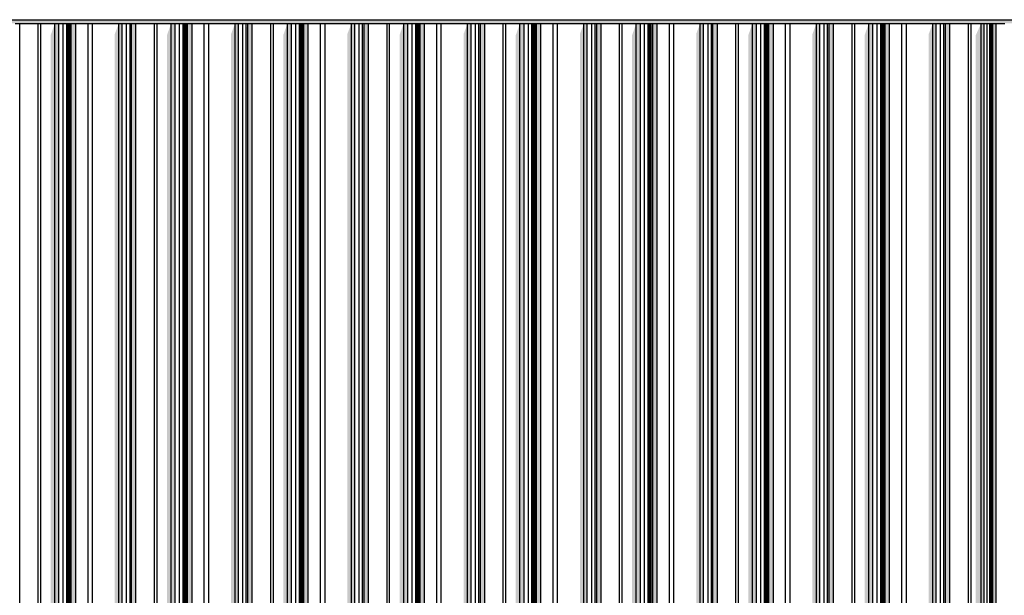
# Model space of a CAD drawing. Header units: metres. Extents: x -58265 to 590738, y -55036 to 35250.
# Tile 71 of 160: x 547729 to 551094, y -49023 to -47056. Entities that reach past the tile are written whole.
import ezdxf

# ---------------------------------------------------------------- set-up
doc = ezdxf.new("R2010")
doc.units = ezdxf.units.M
doc.header["$LTSCALE"] = 0.05
for name, color, linetype in [('Ansicht Süd_3_A_1_Fassaden', 7, 'Continuous'), ('Ansicht Süd_3_A_1_Schraffuren', 7, 'Continuous'), ('Ansicht Süd_3_A_1_Wände_Außen', 7, 'Continuous')]:
    doc.layers.add(name, color=color, linetype=linetype)

msp = doc.modelspace()

# ---------------------------------------------------------------- hatches: boundary and pattern name
at = {"layer": 'Ansicht Süd_3_A_1_Schraffuren', "linetype": 'Continuous', "lineweight": 15}
for points in [[(548085.9, -47056.1), (542835.9, -47056.1), (542835.9, -47068.9), (548085.9, -47068.9)], [(547849.6, -47068.9), (547835.3, -47109), (547835.3, -48648.9), (547849.6, -48648.9)], [(547849.6, -48648.9), (547863.7, -48648.9), (547863.7, -47068.9), (547849.6, -47068.9)], [(547893.8, -47068.9), (547891.4, -47074.8), (547891.4, -48648.9), (547893.8, -48648.9)], [(547893.8, -48648.9), (547895.5, -48648.9), (547895.5, -47068.9), (547893.8, -47068.9)], [(547901.2, -47084.9), (547901.2, -48648.9), (547905.7, -48648.9), (547905.7, -47068.9)], [(547905.7, -48648.9), (547921, -48648.9), (547921, -47068.9), (547905.7, -47068.9)], [(548068.2, -47068.9), (548054.5, -47104.7), (548054.5, -48648.9), (548068.2, -48648.9)], [(548068.2, -48648.9), (548079.8, -48648.9), (548079.8, -47068.9), (548068.2, -47068.9)], [(551225.9, -47056.1), (548085.9, -47056.1), (548085.9, -47068.9), (551225.9, -47068.9)], [(548106.4, -47087.3), (548106.4, -48648.9), (548111.7, -48648.9), (548111.7, -47068.9)], [(548111.7, -48648.9), (548126.8, -48648.9), (548126.8, -47068.9), (548111.7, -47068.9)], [(548247, -47068.9), (548232.7, -47109), (548232.7, -48648.9), (548247, -48648.9)], [(548247, -48648.9), (548261, -48648.9), (548261, -47068.9), (548247, -47068.9)], [(548291.2, -47068.9), (548288.8, -47074.8), (548288.8, -48648.9), (548291.2, -48648.9)], [(548291.2, -48648.9), (548292.9, -48648.9), (548292.9, -47068.9), (548291.2, -47068.9)], [(548298.6, -47084.9), (548298.6, -48648.9), (548303.1, -48648.9), (548303.1, -47068.9)], [(548303.1, -48648.9), (548318.3, -48648.9), (548318.3, -47068.9), (548303.1, -47068.9)], [(548465.6, -47068.9), (548451.9, -47104.7), (548451.9, -48648.9), (548465.6, -48648.9)], [(548465.6, -48648.9), (548477.2, -48648.9), (548477.2, -47068.9), (548465.6, -47068.9)], [(548503.8, -47087.3), (548503.8, -48648.9), (548509.1, -48648.9), (548509.1, -47068.9)], [(548509.1, -48648.9), (548524.1, -48648.9), (548524.1, -47068.9), (548509.1, -47068.9)], [(548644.4, -47068.9), (548630.1, -47109), (548630.1, -48648.9), (548644.4, -48648.9)], [(548644.4, -48648.9), (548658.4, -48648.9), (548658.4, -47068.9), (548644.4, -47068.9)], [(548688.5, -47068.9), (548686.1, -47074.8), (548686.1, -48648.9), (548688.5, -48648.9)], [(548688.5, -48648.9), (548690.3, -48648.9), (548690.3, -47068.9), (548688.5, -47068.9)], [(548695.9, -47084.9), (548695.9, -48648.9), (548700.5, -48648.9), (548700.5, -47068.9)], [(548700.5, -48648.9), (548715.7, -48648.9), (548715.7, -47068.9), (548700.5, -47068.9)], [(548863, -47068.9), (548849.3, -47104.7), (548849.3, -48648.9), (548863, -48648.9)], [(548863, -48648.9), (548874.6, -48648.9), (548874.6, -47068.9), (548863, -47068.9)], [(548901.2, -47087.3), (548901.2, -48648.9), (548906.4, -48648.9), (548906.4, -47068.9)], [(548906.4, -48648.9), (548921.5, -48648.9), (548921.5, -47068.9), (548906.4, -47068.9)], [(549041.7, -47068.9), (549027.4, -47109), (549027.4, -48648.9), (549041.7, -48648.9)], [(549041.7, -48648.9), (549055.8, -48648.9), (549055.8, -47068.9), (549041.7, -47068.9)], [(549085.9, -47068.9), (549083.5, -47074.8), (549083.5, -48648.9), (549085.9, -48648.9)], [(549085.9, -48648.9), (549087.6, -48648.9), (549087.6, -47068.9), (549085.9, -47068.9)], [(549093.3, -47084.9), (549093.3, -48648.9), (549097.8, -48648.9), (549097.8, -47068.9)], [(549097.8, -48648.9), (549113, -48648.9), (549113, -47068.9), (549097.8, -47068.9)], [(549246.6, -47104.7), (549246.6, -48648.9), (549260.3, -48648.9), (549260.3, -47068.9)], [(549260.3, -48648.9), (549271.9, -48648.9), (549271.9, -47068.9), (549260.3, -47068.9)], [(549298.5, -47087.3), (549298.5, -48648.9), (549303.8, -48648.9), (549303.8, -47068.9)], [(549303.8, -48648.9), (549318.9, -48648.9), (549318.9, -47068.9), (549303.8, -47068.9)], [(549439.1, -47068.9), (549424.8, -47109), (549424.8, -48648.9), (549439.1, -48648.9)], [(549439.1, -48648.9), (549453.1, -48648.9), (549453.1, -47068.9), (549439.1, -47068.9)], [(549483.2, -47068.9), (549480.9, -47074.8), (549480.9, -48648.9), (549483.2, -48648.9)], [(549483.2, -48648.9), (549485, -48648.9), (549485, -47068.9), (549483.2, -47068.9)], [(549490.7, -47084.9), (549490.7, -48648.9), (549495.2, -48648.9), (549495.2, -47068.9)], [(549495.2, -48648.9), (549510.4, -48648.9), (549510.4, -47068.9), (549495.2, -47068.9)], [(549657.7, -47068.9), (549644, -47104.7), (549644, -48648.9), (549657.7, -48648.9)], [(549657.7, -48648.9), (549669.3, -48648.9), (549669.3, -47068.9), (549657.7, -47068.9)], [(549695.9, -47087.3), (549695.9, -48648.9), (549701.2, -48648.9), (549701.2, -47068.9)], [(549701.2, -48648.9), (549716.2, -48648.9), (549716.2, -47068.9), (549701.2, -47068.9)], [(549836.5, -47068.9), (549822.2, -47109), (549822.2, -48648.9), (549836.5, -48648.9)], [(549836.5, -47068.9), (549836.5, -48648.9), (549850.5, -48648.9), (549850.5, -47068.9)], [(549880.6, -47068.9), (549878.2, -47074.8), (549878.2, -48648.9), (549880.6, -48648.9)], [(549880.6, -48648.9), (549882.4, -48648.9), (549882.4, -47068.9), (549880.6, -47068.9)], [(549888, -47084.9), (549888, -48648.9), (549892.6, -48648.9), (549892.6, -47068.9)], [(549892.6, -48648.9), (549907.8, -48648.9), (549907.8, -47068.9), (549892.6, -47068.9)], [(550055, -47068.9), (550041.3, -47104.7), (550041.3, -48648.9), (550055, -48648.9)], [(550055, -48648.9), (550066.7, -48648.9), (550066.7, -47068.9), (550055, -47068.9)], [(550093.3, -47087.3), (550093.3, -48648.9), (550098.5, -48648.9), (550098.5, -47068.9)], [(550098.5, -48648.9), (550113.6, -48648.9), (550113.6, -47068.9), (550098.5, -47068.9)], [(550233.8, -47068.9), (550219.5, -47109), (550219.5, -48648.9), (550233.8, -48648.9)], [(550233.8, -48648.9), (550247.9, -48648.9), (550247.9, -47068.9), (550233.8, -47068.9)], [(550278, -47068.9), (550275.6, -47074.8), (550275.6, -48648.9), (550278, -48648.9)], [(550278, -48648.9), (550279.7, -48648.9), (550279.7, -47068.9), (550278, -47068.9)], [(550285.4, -47084.9), (550285.4, -48648.9), (550289.9, -48648.9), (550289.9, -47068.9)], [(550289.9, -48648.9), (550305.1, -48648.9), (550305.1, -47068.9), (550289.9, -47068.9)], [(550452.4, -47068.9), (550438.7, -47104.7), (550438.7, -48648.9), (550452.4, -48648.9)], [(550452.4, -48648.9), (550464, -48648.9), (550464, -47068.9), (550452.4, -47068.9)], [(550490.6, -47087.3), (550490.6, -48648.9), (550495.9, -48648.9), (550495.9, -47068.9)], [(550495.9, -48648.9), (550510.9, -48648.9), (550510.9, -47068.9), (550495.9, -47068.9)], [(550631.2, -47068.9), (550616.9, -47109), (550616.9, -48648.9), (550631.2, -48648.9)], [(550631.2, -48648.9), (550645.2, -48648.9), (550645.2, -47068.9), (550631.2, -47068.9)], [(550675.3, -47068.9), (550673, -47074.8), (550673, -48648.9), (550675.3, -48648.9)], [(550675.3, -48648.9), (550677.1, -48648.9), (550677.1, -47068.9), (550675.3, -47068.9)], [(550682.8, -47084.9), (550682.8, -48648.9), (550687.3, -48648.9), (550687.3, -47068.9)], [(550687.3, -48648.9), (550702.5, -48648.9), (550702.5, -47068.9), (550687.3, -47068.9)], [(550849.8, -47068.9), (550836.1, -47104.7), (550836.1, -48648.9), (550849.8, -48648.9)], [(550849.8, -48648.9), (550861.4, -48648.9), (550861.4, -47068.9), (550849.8, -47068.9)], [(550888, -47087.3), (550888, -48648.9), (550893.3, -48648.9), (550893.3, -47068.9)], [(550893.3, -48648.9), (550908.3, -48648.9), (550908.3, -47068.9), (550893.3, -47068.9)], [(551015, -47068.9), (550996.8, -47109), (550996.8, -48648.9), (551015, -48648.9)], [(551015, -48648.9), (551025.1, -48648.9), (551025.1, -47068.9), (551015, -47068.9)], [(551044.4, -47096.7), (551043.6, -47100.9), (551043.6, -48648.9), (551044.5, -48648.9), (551044.5, -47073.4), (551044.4, -47074)], [(551044.5, -47073.4), (551044.5, -48648.9), (551046.7, -48648.9), (551046.7, -47068.9)], [(551046.7, -48648.9), (551048, -48648.9), (551048, -47068.9), (551046.7, -47068.9)], [(551052.1, -47077), (551052.1, -48648.9), (551055.3, -48648.9), (551055.3, -47068.9)], [(551055.3, -48648.9), (551066.2, -48648.9), (551066.2, -47068.9), (551055.3, -47068.9)], [(547901.2, -47084.9), (547899.6, -47099.2), (547899.6, -48648.9), (547901.2, -48648.9)], [(548104.9, -47099.8), (548104.9, -48648.9), (548106.4, -48648.9), (548106.4, -47087.3)], [(548298.6, -47084.9), (548296.9, -47099.2), (548296.9, -48648.9), (548298.6, -48648.9)], [(548502.2, -47099.8), (548502.2, -48648.9), (548503.8, -48648.9), (548503.8, -47087.3)], [(548695.9, -47084.9), (548694.3, -47099.2), (548694.3, -48648.9), (548695.9, -48648.9)], [(548899.6, -47099.8), (548899.6, -48648.9), (548901.2, -48648.9), (548901.2, -47087.3)], [(549093.3, -47084.9), (549091.6, -47099.2), (549091.6, -48648.9), (549093.3, -48648.9)], [(549298.5, -47087.3), (549297, -47099.8), (549297, -48648.9), (549298.5, -48648.9)], [(549489, -47099.2), (549489, -48648.9), (549490.7, -48648.9), (549490.7, -47084.9)], [(549694.3, -47099.8), (549694.3, -48648.9), (549695.9, -48648.9), (549695.9, -47087.3)], [(549888, -47084.9), (549886.4, -47099.2), (549886.4, -48648.9), (549888, -48648.9)], [(550093.3, -47087.3), (550091.7, -47099.8), (550091.7, -48648.9), (550093.3, -48648.9)], [(550285.4, -47084.9), (550283.7, -47099.2), (550283.7, -48648.9), (550285.4, -48648.9)], [(550490.6, -47087.3), (550489.1, -47099.8), (550489.1, -48648.9), (550490.6, -48648.9)], [(550681.1, -47099.2), (550681.1, -48648.9), (550682.8, -48648.9), (550682.8, -47084.9)], [(550888, -47087.3), (550886.4, -47099.8), (550886.4, -48648.9), (550888, -48648.9)], [(551048, -48648.9), (551050.8, -48648.9), (551050.8, -47084.6), (551048, -47091.6)], [(551050.8, -48648.9), (551052.1, -48648.9), (551052.1, -47077), (551050.8, -47084.6)], [(547835.3, -48648.9), (547835.3, -50248.9), (547849.6, -50248.9), (547849.6, -48648.9)], [(547849.6, -50248.9), (547863.7, -50248.9), (547863.7, -48648.9), (547849.6, -48648.9)], [(547891.4, -48648.9), (547891.4, -50248.9), (547893.8, -50248.9), (547893.8, -48648.9)], [(547893.8, -50248.9), (547895.5, -50248.9), (547895.5, -48648.9), (547893.8, -48648.9)], [(547899.6, -48648.9), (547899.6, -50248.9), (547901.2, -50248.9), (547901.2, -48648.9)], [(547901.2, -50248.9), (547905.7, -50248.9), (547905.7, -48648.9), (547901.2, -48648.9)], [(547905.7, -50248.9), (547921, -50248.9), (547921, -48648.9), (547905.7, -48648.9)], [(548054.5, -48648.9), (548054.5, -50248.9), (548068.2, -50248.9), (548068.2, -48648.9)], [(548068.2, -50248.9), (548079.8, -50248.9), (548079.8, -48648.9), (548068.2, -48648.9)], [(548104.9, -48648.9), (548104.9, -50248.9), (548106.4, -50248.9), (548106.4, -48648.9)], [(548106.4, -50248.9), (548111.7, -50248.9), (548111.7, -48648.9), (548106.4, -48648.9)], [(548111.7, -50248.9), (548126.8, -50248.9), (548126.8, -48648.9), (548111.7, -48648.9)], [(548232.7, -48648.9), (548232.7, -50248.9), (548247, -50248.9), (548247, -48648.9)], [(548247, -50248.9), (548261, -50248.9), (548261, -48648.9), (548247, -48648.9)], [(548288.8, -48648.9), (548288.8, -50248.9), (548291.2, -50248.9), (548291.2, -48648.9)], [(548291.2, -50248.9), (548292.9, -50248.9), (548292.9, -48648.9), (548291.2, -48648.9)], [(548296.9, -48648.9), (548296.9, -50248.9), (548298.6, -50248.9), (548298.6, -48648.9)], [(548298.6, -50248.9), (548303.1, -50248.9), (548303.1, -48648.9), (548298.6, -48648.9)], [(548303.1, -50248.9), (548318.3, -50248.9), (548318.3, -48648.9), (548303.1, -48648.9)], [(548451.9, -48648.9), (548451.9, -50248.9), (548465.6, -50248.9), (548465.6, -48648.9)], [(548465.6, -50248.9), (548477.2, -50248.9), (548477.2, -48648.9), (548465.6, -48648.9)], [(548502.2, -48648.9), (548502.2, -50248.9), (548503.8, -50248.9), (548503.8, -48648.9)], [(548503.8, -50248.9), (548509.1, -50248.9), (548509.1, -48648.9), (548503.8, -48648.9)], [(548509.1, -50248.9), (548524.1, -50248.9), (548524.1, -48648.9), (548509.1, -48648.9)], [(548630.1, -48648.9), (548630.1, -50248.9), (548644.4, -50248.9), (548644.4, -48648.9)], [(548644.4, -50248.9), (548658.4, -50248.9), (548658.4, -48648.9), (548644.4, -48648.9)], [(548686.1, -48648.9), (548686.1, -50248.9), (548688.5, -50248.9), (548688.5, -48648.9)], [(548688.5, -50248.9), (548690.3, -50248.9), (548690.3, -48648.9), (548688.5, -48648.9)], [(548694.3, -48648.9), (548694.3, -50248.9), (548695.9, -50248.9), (548695.9, -48648.9)], [(548695.9, -50248.9), (548700.5, -50248.9), (548700.5, -48648.9), (548695.9, -48648.9)], [(548700.5, -50248.9), (548715.7, -50248.9), (548715.7, -48648.9), (548700.5, -48648.9)], [(548849.3, -48648.9), (548849.3, -50248.9), (548863, -50248.9), (548863, -48648.9)], [(548863, -50248.9), (548874.6, -50248.9), (548874.6, -48648.9), (548863, -48648.9)], [(548899.6, -48648.9), (548899.6, -50248.9), (548901.2, -50248.9), (548901.2, -48648.9)], [(548901.2, -50248.9), (548906.4, -50248.9), (548906.4, -48648.9), (548901.2, -48648.9)], [(548906.4, -50248.9), (548921.5, -50248.9), (548921.5, -48648.9), (548906.4, -48648.9)], [(549027.4, -48648.9), (549027.4, -50248.9), (549041.7, -50248.9), (549041.7, -48648.9)], [(549041.7, -50248.9), (549055.8, -50248.9), (549055.8, -48648.9), (549041.7, -48648.9)], [(549083.5, -48648.9), (549083.5, -50248.9), (549085.9, -50248.9), (549085.9, -48648.9)], [(549085.9, -50248.9), (549087.6, -50248.9), (549087.6, -48648.9), (549085.9, -48648.9)], [(549091.6, -48648.9), (549091.6, -50248.9), (549093.3, -50248.9), (549093.3, -48648.9)], [(549093.3, -50248.9), (549097.8, -50248.9), (549097.8, -48648.9), (549093.3, -48648.9)], [(549097.8, -50248.9), (549113, -50248.9), (549113, -48648.9), (549097.8, -48648.9)], [(549246.6, -48648.9), (549246.6, -50248.9), (549260.3, -50248.9), (549260.3, -48648.9)], [(549260.3, -50248.9), (549271.9, -50248.9), (549271.9, -48648.9), (549260.3, -48648.9)], [(549297, -48648.9), (549297, -50248.9), (549298.5, -50248.9), (549298.5, -48648.9)], [(549298.5, -50248.9), (549303.8, -50248.9), (549303.8, -48648.9), (549298.5, -48648.9)], [(549303.8, -50248.9), (549318.9, -50248.9), (549318.9, -48648.9), (549303.8, -48648.9)], [(549424.8, -48648.9), (549424.8, -50248.9), (549439.1, -50248.9), (549439.1, -48648.9)], [(549439.1, -50248.9), (549453.1, -50248.9), (549453.1, -48648.9), (549439.1, -48648.9)], [(549480.9, -48648.9), (549480.9, -50248.9), (549483.2, -50248.9), (549483.2, -48648.9)], [(549483.2, -50248.9), (549485, -50248.9), (549485, -48648.9), (549483.2, -48648.9)], [(549489, -48648.9), (549489, -50248.9), (549490.7, -50248.9), (549490.7, -48648.9)], [(549490.7, -50248.9), (549495.2, -50248.9), (549495.2, -48648.9), (549490.7, -48648.9)], [(549495.2, -50248.9), (549510.4, -50248.9), (549510.4, -48648.9), (549495.2, -48648.9)], [(549644, -48648.9), (549644, -50248.9), (549657.7, -50248.9), (549657.7, -48648.9)], [(549657.7, -50248.9), (549669.3, -50248.9), (549669.3, -48648.9), (549657.7, -48648.9)], [(549694.3, -48648.9), (549694.3, -50248.9), (549695.9, -50248.9), (549695.9, -48648.9)], [(549695.9, -50248.9), (549701.2, -50248.9), (549701.2, -48648.9), (549695.9, -48648.9)], [(549701.2, -50248.9), (549716.2, -50248.9), (549716.2, -48648.9), (549701.2, -48648.9)], [(549822.2, -48648.9), (549822.2, -50248.9), (549836.5, -50248.9), (549836.5, -48648.9)], [(549836.5, -50248.9), (549850.5, -50248.9), (549850.5, -48648.9), (549836.5, -48648.9)], [(549878.2, -48648.9), (549878.2, -50248.9), (549880.6, -50248.9), (549880.6, -48648.9)], [(549880.6, -50248.9), (549882.4, -50248.9), (549882.4, -48648.9), (549880.6, -48648.9)], [(549886.4, -48648.9), (549886.4, -50248.9), (549888, -50248.9), (549888, -48648.9)], [(549888, -50248.9), (549892.6, -50248.9), (549892.6, -48648.9), (549888, -48648.9)], [(549892.6, -50248.9), (549907.8, -50248.9), (549907.8, -48648.9), (549892.6, -48648.9)], [(550041.3, -48648.9), (550041.3, -50248.9), (550055, -50248.9), (550055, -48648.9)], [(550055, -50248.9), (550066.7, -50248.9), (550066.7, -48648.9), (550055, -48648.9)], [(550091.7, -48648.9), (550091.7, -50248.9), (550093.3, -50248.9), (550093.3, -48648.9)], [(550093.3, -50248.9), (550098.5, -50248.9), (550098.5, -48648.9), (550093.3, -48648.9)], [(550098.5, -50248.9), (550113.6, -50248.9), (550113.6, -48648.9), (550098.5, -48648.9)], [(550219.5, -48648.9), (550219.5, -50248.9), (550233.8, -50248.9), (550233.8, -48648.9)], [(550233.8, -50248.9), (550247.9, -50248.9), (550247.9, -48648.9), (550233.8, -48648.9)], [(550275.6, -48648.9), (550275.6, -50248.9), (550278, -50248.9), (550278, -48648.9)], [(550278, -50248.9), (550279.7, -50248.9), (550279.7, -48648.9), (550278, -48648.9)], [(550283.7, -48648.9), (550283.7, -50248.9), (550285.4, -50248.9), (550285.4, -48648.9)], [(550285.4, -50248.9), (550289.9, -50248.9), (550289.9, -48648.9), (550285.4, -48648.9)], [(550289.9, -50248.9), (550305.1, -50248.9), (550305.1, -48648.9), (550289.9, -48648.9)], [(550438.7, -48648.9), (550438.7, -50248.9), (550452.4, -50248.9), (550452.4, -48648.9)], [(550452.4, -50248.9), (550464, -50248.9), (550464, -48648.9), (550452.4, -48648.9)], [(550489.1, -48648.9), (550489.1, -50248.9), (550490.6, -50248.9), (550490.6, -48648.9)], [(550490.6, -50248.9), (550495.9, -50248.9), (550495.9, -48648.9), (550490.6, -48648.9)], [(550495.9, -50248.9), (550510.9, -50248.9), (550510.9, -48648.9), (550495.9, -48648.9)], [(550616.9, -48648.9), (550616.9, -50248.9), (550631.2, -50248.9), (550631.2, -48648.9)], [(550631.2, -50248.9), (550645.2, -50248.9), (550645.2, -48648.9), (550631.2, -48648.9)], [(550673, -48648.9), (550673, -50248.9), (550675.3, -50248.9), (550675.3, -48648.9)], [(550675.3, -50248.9), (550677.1, -50248.9), (550677.1, -48648.9), (550675.3, -48648.9)], [(550681.1, -48648.9), (550681.1, -50248.9), (550682.8, -50248.9), (550682.8, -48648.9)], [(550682.8, -50248.9), (550687.3, -50248.9), (550687.3, -48648.9), (550682.8, -48648.9)], [(550687.3, -50248.9), (550702.5, -50248.9), (550702.5, -48648.9), (550687.3, -48648.9)], [(550836.1, -48648.9), (550836.1, -50248.9), (550849.8, -50248.9), (550849.8, -48648.9)], [(550849.8, -50248.9), (550861.4, -50248.9), (550861.4, -48648.9), (550849.8, -48648.9)], [(550886.4, -48648.9), (550886.4, -50248.9), (550888, -50248.9), (550888, -48648.9)], [(550888, -50248.9), (550893.3, -50248.9), (550893.3, -48648.9), (550888, -48648.9)], [(550893.3, -50248.9), (550908.3, -50248.9), (550908.3, -48648.9), (550893.3, -48648.9)], [(550996.8, -48648.9), (550996.8, -50248.9), (551015, -50248.9), (551015, -48648.9)], [(551015, -50248.9), (551025.1, -50248.9), (551025.1, -48648.9), (551015, -48648.9)], [(551043.6, -48648.9), (551043.6, -50248.9), (551044.5, -50248.9), (551044.5, -48648.9)], [(551044.5, -50248.9), (551046.7, -50248.9), (551046.7, -48648.9), (551044.5, -48648.9)], [(551046.7, -50248.9), (551048, -50248.9), (551048, -48648.9), (551046.7, -48648.9)], [(551048, -50248.9), (551050.8, -50248.9), (551050.8, -48648.9), (551048, -48648.9)], [(551050.8, -50248.9), (551052.1, -50248.9), (551052.1, -48648.9), (551050.8, -48648.9)], [(551052.1, -50248.9), (551055.3, -50248.9), (551055.3, -48648.9), (551052.1, -48648.9)], [(551055.3, -50248.9), (551066.2, -50248.9), (551066.2, -48648.9), (551055.3, -48648.9)]]:
    msp.add_hatch(color=7, dxfattribs=at).paths.add_polyline_path(points)

# ---------------------------------------------------------------- linework, layer by layer
at = {"layer": 'Ansicht Süd_3_A_1_Fassaden', "color": 7, "linetype": 'Continuous', "lineweight": 25}
for p, q in [((547714.3, -47068.9), (547729.4, -47068.9)), ((547729.4, -47068.9), (547792.8, -47068.9)), ((547729.4, -48648.9), (547729.4, -47068.9)), ((547792.8, -47068.9), (547801.6, -47068.9)), ((547792.8, -48648.9), (547792.8, -47068.9)), ((547801.6, -47068.9), (547849.6, -47068.9)), ((547801.6, -48648.9), (547801.6, -47068.9)), ((547849.6, -47068.9), (547863.7, -47068.9)), ((547849.6, -48648.9), (547849.6, -47068.9)), ((547863.7, -47068.9), (547878.2, -47068.9)), ((547863.7, -48648.9), (547863.7, -47068.9)), ((547878.2, -47068.9), (547890.7, -47068.9)), ((547878.2, -48648.9), (547878.2, -47068.9)), ((547890.7, -47068.9), (547893.8, -47068.9)), ((547890.7, -48648.9), (547890.7, -47068.9)), ((547893.8, -47068.9), (547895.5, -47068.9)), ((547893.8, -48648.9), (547893.8, -47068.9)), ((547895.5, -47068.9), (547899.5, -47068.9)), ((547895.5, -48648.9), (547895.5, -47068.9)), ((547899.5, -47068.9), (547901.2, -47068.9)), ((547899.5, -48648.9), (547899.5, -47068.9)), ((547901.2, -47068.9), (547905.7, -47068.9)), ((547901.2, -48648.9), (547901.2, -47068.9)), ((547905.7, -47068.9), (547921, -47068.9)), ((547905.7, -48648.9), (547905.7, -47068.9)), ((547921, -47068.9), (547962.9, -47068.9)), ((547921, -48648.9), (547921, -47068.9)), ((547962.9, -47068.9), (547978.1, -47068.9)), ((547962.9, -48648.9), (547962.9, -47068.9)), ((547978.1, -47068.9), (548068.2, -47068.9)), ((547978.1, -48648.9), (547978.1, -47068.9)), ((548068.2, -47068.9), (548079.8, -47068.9)), ((548068.2, -48648.9), (548068.2, -47068.9)), ((548079.8, -47068.9), (548094.8, -47068.9)), ((548079.8, -48648.9), (548079.8, -47068.9)), ((548094.8, -47068.9), (548106.4, -47068.9)), ((548094.8, -48648.9), (548094.8, -47068.9)), ((548106.4, -47068.9), (548111.7, -47068.9)), ((548106.4, -48648.9), (548106.4, -47068.9)), ((548111.7, -47068.9), (548126.8, -47068.9)), ((548111.7, -48648.9), (548111.7, -47068.9)), ((548126.8, -47068.9), (548190.1, -47068.9)), ((548126.8, -48648.9), (548126.8, -47068.9)), ((548190.1, -47068.9), (548199, -47068.9)), ((548190.1, -48648.9), (548190.1, -47068.9)), ((548199, -47068.9), (548247, -47068.9)), ((548199, -48648.9), (548199, -47068.9)), ((548247, -47068.9), (548261, -47068.9)), ((548247, -48648.9), (548247, -47068.9)), ((548261, -47068.9), (548275.6, -47068.9)), ((548261, -48648.9), (548261, -47068.9)), ((548275.6, -47068.9), (548288.1, -47068.9)), ((548275.6, -48648.9), (548275.6, -47068.9)), ((548288.1, -47068.9), (548291.2, -47068.9)), ((548288.1, -48648.9), (548288.1, -47068.9)), ((548291.2, -47068.9), (548292.9, -47068.9)), ((548291.2, -48648.9), (548291.2, -47068.9)), ((548292.9, -47068.9), (548296.8, -47068.9)), ((548292.9, -48648.9), (548292.9, -47068.9)), ((548296.8, -47068.9), (548298.6, -47068.9)), ((548296.8, -48648.9), (548296.8, -47068.9)), ((548298.6, -47068.9), (548303.1, -47068.9)), ((548298.6, -48648.9), (548298.6, -47068.9)), ((548303.1, -47068.9), (548318.3, -47068.9)), ((548303.1, -48648.9), (548303.1, -47068.9)), ((548318.3, -47068.9), (548360.3, -47068.9)), ((548318.3, -48648.9), (548318.3, -47068.9)), ((548360.3, -47068.9), (548375.5, -47068.9)), ((548360.3, -48648.9), (548360.3, -47068.9)), ((548375.5, -47068.9), (548465.6, -47068.9)), ((548375.5, -48648.9), (548375.5, -47068.9)), ((548465.6, -47068.9), (548477.2, -47068.9)), ((548465.6, -48648.9), (548465.6, -47068.9)), ((548477.2, -47068.9), (548492.2, -47068.9)), ((548477.2, -48648.9), (548477.2, -47068.9)), ((548492.2, -47068.9), (548503.8, -47068.9)), ((548492.2, -48648.9), (548492.2, -47068.9)), ((548503.8, -47068.9), (548509.1, -47068.9)), ((548503.8, -48648.9), (548503.8, -47068.9)), ((548509.1, -47068.9), (548524.1, -47068.9)), ((548509.1, -48648.9), (548509.1, -47068.9)), ((548524.1, -47068.9), (548587.5, -47068.9)), ((548524.1, -48648.9), (548524.1, -47068.9)), ((548587.5, -47068.9), (548596.3, -47068.9)), ((548587.5, -48648.9), (548587.5, -47068.9)), ((548596.3, -47068.9), (548644.4, -47068.9)), ((548596.3, -48648.9), (548596.3, -47068.9)), ((548644.4, -47068.9), (548658.4, -47068.9)), ((548644.4, -48648.9), (548644.4, -47068.9)), ((548658.4, -47068.9), (548672.9, -47068.9)), ((548658.4, -48648.9), (548658.4, -47068.9)), ((548672.9, -47068.9), (548685.5, -47068.9)), ((548672.9, -48648.9), (548672.9, -47068.9)), ((548685.5, -47068.9), (548688.5, -47068.9)), ((548685.5, -48648.9), (548685.5, -47068.9)), ((548688.5, -47068.9), (548690.3, -47068.9)), ((548688.5, -48648.9), (548688.5, -47068.9)), ((548690.3, -47068.9), (548694.2, -47068.9)), ((548690.3, -48648.9), (548690.3, -47068.9)), ((548694.2, -47068.9), (548695.9, -47068.9)), ((548694.2, -48648.9), (548694.2, -47068.9)), ((548695.9, -47068.9), (548700.5, -47068.9)), ((548695.9, -48648.9), (548695.9, -47068.9)), ((548700.5, -47068.9), (548715.7, -47068.9)), ((548700.5, -48648.9), (548700.5, -47068.9)), ((548715.7, -47068.9), (548757.6, -47068.9)), ((548715.7, -48648.9), (548715.7, -47068.9)), ((548757.6, -47068.9), (548772.9, -47068.9)), ((548757.6, -48648.9), (548757.6, -47068.9)), ((548772.9, -47068.9), (548863, -47068.9)), ((548772.9, -48648.9), (548772.9, -47068.9)), ((548863, -47068.9), (548874.6, -47068.9)), ((548863, -48648.9), (548863, -47068.9)), ((548874.6, -47068.9), (548889.6, -47068.9)), ((548874.6, -48648.9), (548874.6, -47068.9)), ((548889.6, -47068.9), (548901.2, -47068.9)), ((548889.6, -48648.9), (548889.6, -47068.9)), ((548901.2, -47068.9), (548906.4, -47068.9)), ((548901.2, -48648.9), (548901.2, -47068.9)), ((548906.4, -47068.9), (548921.5, -47068.9)), ((548906.4, -48648.9), (548906.4, -47068.9)), ((548921.5, -47068.9), (548984.9, -47068.9)), ((548921.5, -48648.9), (548921.5, -47068.9)), ((548984.9, -47068.9), (548993.7, -47068.9)), ((548984.9, -48648.9), (548984.9, -47068.9)), ((548993.7, -47068.9), (549041.7, -47068.9)), ((548993.7, -48648.9), (548993.7, -47068.9)), ((549041.7, -47068.9), (549055.8, -47068.9)), ((549041.7, -48648.9), (549041.7, -47068.9)), ((549055.8, -47068.9), (549070.3, -47068.9)), ((549055.8, -48648.9), (549055.8, -47068.9)), ((549070.3, -47068.9), (549082.8, -47068.9)), ((549070.3, -48648.9), (549070.3, -47068.9)), ((549082.8, -47068.9), (549085.9, -47068.9)), ((549082.8, -48648.9), (549082.8, -47068.9)), ((549085.9, -47068.9), (549087.6, -47068.9)), ((549085.9, -48648.9), (549085.9, -47068.9)), ((549087.6, -47068.9), (549091.6, -47068.9)), ((549087.6, -48648.9), (549087.6, -47068.9)), ((549091.6, -47068.9), (549093.3, -47068.9)), ((549091.6, -48648.9), (549091.6, -47068.9)), ((549093.3, -47068.9), (549097.8, -47068.9)), ((549093.3, -48648.9), (549093.3, -47068.9)), ((549097.8, -47068.9), (549113, -47068.9)), ((549097.8, -48648.9), (549097.8, -47068.9)), ((549113, -47068.9), (549155, -47068.9)), ((549113, -48648.9), (549113, -47068.9)), ((549155, -47068.9), (549170.2, -47068.9)), ((549155, -48648.9), (549155, -47068.9)), ((549170.2, -47068.9), (549260.3, -47068.9)), ((549170.2, -48648.9), (549170.2, -47068.9)), ((549260.3, -47068.9), (549271.9, -47068.9)), ((549260.3, -48648.9), (549260.3, -47068.9)), ((549271.9, -47068.9), (549286.9, -47068.9)), ((549271.9, -48648.9), (549271.9, -47068.9)), ((549286.9, -47068.9), (549298.5, -47068.9)), ((549286.9, -48648.9), (549286.9, -47068.9)), ((549298.5, -47068.9), (549303.8, -47068.9)), ((549298.5, -48648.9), (549298.5, -47068.9)), ((549303.8, -47068.9), (549318.9, -47068.9)), ((549303.8, -48648.9), (549303.8, -47068.9)), ((549318.9, -47068.9), (549382.2, -47068.9)), ((549318.9, -48648.9), (549318.9, -47068.9)), ((549382.2, -47068.9), (549391.1, -47068.9)), ((549382.2, -48648.9), (549382.2, -47068.9)), ((549391.1, -47068.9), (549439.1, -47068.9)), ((549391.1, -48648.9), (549391.1, -47068.9)), ((549439.1, -47068.9), (549453.1, -47068.9)), ((549439.1, -48648.9), (549439.1, -47068.9)), ((549453.1, -47068.9), (549467.7, -47068.9)), ((549453.1, -48648.9), (549453.1, -47068.9)), ((549467.7, -47068.9), (549480.2, -47068.9)), ((549467.7, -48648.9), (549467.7, -47068.9)), ((549480.2, -47068.9), (549483.2, -47068.9)), ((549480.2, -48648.9), (549480.2, -47068.9)), ((549483.2, -47068.9), (549485, -47068.9)), ((549483.2, -48648.9), (549483.2, -47068.9)), ((549485, -47068.9), (549488.9, -47068.9)), ((549485, -48648.9), (549485, -47068.9)), ((549488.9, -47068.9), (549490.7, -47068.9)), ((549488.9, -48648.9), (549488.9, -47068.9)), ((549490.7, -47068.9), (549495.2, -47068.9)), ((549490.7, -48648.9), (549490.7, -47068.9)), ((549495.2, -47068.9), (549510.4, -47068.9)), ((549495.2, -48648.9), (549495.2, -47068.9)), ((549510.4, -47068.9), (549552.4, -47068.9)), ((549510.4, -48648.9), (549510.4, -47068.9)), ((549552.4, -47068.9), (549567.6, -47068.9)), ((549552.4, -48648.9), (549552.4, -47068.9)), ((549567.6, -47068.9), (549657.7, -47068.9)), ((549567.6, -48648.9), (549567.6, -47068.9)), ((549657.7, -47068.9), (549669.3, -47068.9)), ((549657.7, -48648.9), (549657.7, -47068.9)), ((549669.3, -47068.9), (549684.3, -47068.9)), ((549669.3, -48648.9), (549669.3, -47068.9)), ((549684.3, -47068.9), (549695.9, -47068.9)), ((549684.3, -48648.9), (549684.3, -47068.9)), ((549695.9, -47068.9), (549701.2, -47068.9)), ((549695.9, -48648.9), (549695.9, -47068.9)), ((549701.2, -47068.9), (549716.2, -47068.9)), ((549701.2, -48648.9), (549701.2, -47068.9)), ((549716.2, -47068.9), (549779.6, -47068.9)), ((549716.2, -48648.9), (549716.2, -47068.9)), ((549779.6, -47068.9), (549788.4, -47068.9)), ((549779.6, -48648.9), (549779.6, -47068.9)), ((549788.4, -47068.9), (549836.5, -47068.9)), ((549788.4, -48648.9), (549788.4, -47068.9)), ((549836.5, -47068.9), (549850.5, -47068.9)), ((549836.5, -48648.9), (549836.5, -47068.9)), ((549850.5, -47068.9), (549865, -47068.9)), ((549850.5, -48648.9), (549850.5, -47068.9)), ((549865, -47068.9), (549877.6, -47068.9)), ((549865, -48648.9), (549865, -47068.9)), ((549877.6, -47068.9), (549880.6, -47068.9)), ((549877.6, -48648.9), (549877.6, -47068.9)), ((549880.6, -47068.9), (549882.4, -47068.9)), ((549880.6, -48648.9), (549880.6, -47068.9)), ((549882.4, -47068.9), (549886.3, -47068.9)), ((549882.4, -48648.9), (549882.4, -47068.9)), ((549886.3, -47068.9), (549888, -47068.9)), ((549886.3, -48648.9), (549886.3, -47068.9)), ((549888, -47068.9), (549892.6, -47068.9)), ((549888, -48648.9), (549888, -47068.9)), ((549892.6, -47068.9), (549907.8, -47068.9)), ((549892.6, -48648.9), (549892.6, -47068.9)), ((549907.8, -47068.9), (549949.7, -47068.9)), ((549907.8, -48648.9), (549907.8, -47068.9)), ((549949.7, -47068.9), (549965, -47068.9)), ((549949.7, -48648.9), (549949.7, -47068.9)), ((549965, -47068.9), (550055, -47068.9)), ((549965, -48648.9), (549965, -47068.9)), ((550055, -47068.9), (550066.7, -47068.9)), ((550055, -48648.9), (550055, -47068.9)), ((550066.7, -47068.9), (550081.7, -47068.9)), ((550066.7, -48648.9), (550066.7, -47068.9)), ((550081.7, -47068.9), (550093.3, -47068.9)), ((550081.7, -48648.9), (550081.7, -47068.9)), ((550093.3, -47068.9), (550098.5, -47068.9)), ((550093.3, -48648.9), (550093.3, -47068.9)), ((550098.5, -47068.9), (550113.6, -47068.9)), ((550098.5, -48648.9), (550098.5, -47068.9)), ((550113.6, -47068.9), (550177, -47068.9)), ((550113.6, -48648.9), (550113.6, -47068.9)), ((550177, -47068.9), (550185.8, -47068.9)), ((550177, -48648.9), (550177, -47068.9)), ((550185.8, -47068.9), (550233.8, -47068.9)), ((550185.8, -48648.9), (550185.8, -47068.9)), ((550233.8, -47068.9), (550247.9, -47068.9)), ((550233.8, -48648.9), (550233.8, -47068.9)), ((550247.9, -47068.9), (550262.4, -47068.9)), ((550247.9, -48648.9), (550247.9, -47068.9)), ((550262.4, -47068.9), (550274.9, -47068.9)), ((550262.4, -48648.9), (550262.4, -47068.9)), ((550274.9, -47068.9), (550278, -47068.9)), ((550274.9, -48648.9), (550274.9, -47068.9)), ((550278, -47068.9), (550279.7, -47068.9)), ((550278, -48648.9), (550278, -47068.9)), ((550279.7, -47068.9), (550283.6, -47068.9)), ((550279.7, -48648.9), (550279.7, -47068.9)), ((550283.6, -47068.9), (550285.4, -47068.9)), ((550283.6, -48648.9), (550283.6, -47068.9)), ((550285.4, -47068.9), (550289.9, -47068.9)), ((550285.4, -48648.9), (550285.4, -47068.9)), ((550289.9, -47068.9), (550305.1, -47068.9)), ((550289.9, -48648.9), (550289.9, -47068.9)), ((550305.1, -47068.9), (550347.1, -47068.9)), ((550305.1, -48648.9), (550305.1, -47068.9)), ((550347.1, -47068.9), (550362.3, -47068.9)), ((550347.1, -48648.9), (550347.1, -47068.9)), ((550362.3, -47068.9), (550452.4, -47068.9)), ((550362.3, -48648.9), (550362.3, -47068.9)), ((550452.4, -47068.9), (550464, -47068.9)), ((550452.4, -48648.9), (550452.4, -47068.9)), ((550464, -47068.9), (550479, -47068.9)), ((550464, -48648.9), (550464, -47068.9)), ((550479, -47068.9), (550490.6, -47068.9)), ((550479, -48648.9), (550479, -47068.9)), ((550490.6, -47068.9), (550495.9, -47068.9)), ((550490.6, -48648.9), (550490.6, -47068.9)), ((550495.9, -47068.9), (550510.9, -47068.9)), ((550495.9, -48648.9), (550495.9, -47068.9)), ((550510.9, -47068.9), (550574.3, -47068.9)), ((550510.9, -48648.9), (550510.9, -47068.9)), ((550574.3, -47068.9), (550583.2, -47068.9)), ((550574.3, -48648.9), (550574.3, -47068.9)), ((550583.2, -47068.9), (550631.2, -47068.9)), ((550583.2, -48648.9), (550583.2, -47068.9)), ((550631.2, -47068.9), (550645.2, -47068.9)), ((550631.2, -48648.9), (550631.2, -47068.9)), ((550645.2, -47068.9), (550659.8, -47068.9)), ((550645.2, -48648.9), (550645.2, -47068.9)), ((550659.8, -47068.9), (550672.3, -47068.9)), ((550659.8, -48648.9), (550659.8, -47068.9)), ((550672.3, -47068.9), (550675.3, -47068.9)), ((550672.3, -48648.9), (550672.3, -47068.9)), ((550675.3, -47068.9), (550677.1, -47068.9)), ((550675.3, -48648.9), (550675.3, -47068.9)), ((550677.1, -47068.9), (550681, -47068.9)), ((550677.1, -48648.9), (550677.1, -47068.9)), ((550681, -47068.9), (550682.8, -47068.9)), ((550681, -48648.9), (550681, -47068.9)), ((550682.8, -47068.9), (550687.3, -47068.9)), ((550682.8, -48648.9), (550682.8, -47068.9)), ((550687.3, -47068.9), (550702.5, -47068.9)), ((550687.3, -48648.9), (550687.3, -47068.9)), ((550702.5, -47068.9), (550744.5, -47068.9)), ((550702.5, -48648.9), (550702.5, -47068.9)), ((550744.5, -47068.9), (550759.7, -47068.9)), ((550744.5, -48648.9), (550744.5, -47068.9)), ((550759.7, -47068.9), (550849.8, -47068.9)), ((550759.7, -48648.9), (550759.7, -47068.9)), ((550849.8, -47068.9), (550861.4, -47068.9)), ((550849.8, -48648.9), (550849.8, -47068.9)), ((550861.4, -47068.9), (550876.4, -47068.9)), ((550861.4, -48648.9), (550861.4, -47068.9)), ((550876.4, -47068.9), (550888, -47068.9)), ((550876.4, -48648.9), (550876.4, -47068.9)), ((550888, -47068.9), (550893.3, -47068.9)), ((550888, -48648.9), (550888, -47068.9)), ((550893.3, -47068.9), (550908.3, -47068.9)), ((550893.3, -48648.9), (550893.3, -47068.9)), ((550908.3, -47068.9), (550971.7, -47068.9)), ((550908.3, -48648.9), (550908.3, -47068.9)), ((550971.7, -47068.9), (550980.5, -47068.9)), ((550971.7, -48648.9), (550971.7, -47068.9)), ((550980.5, -47068.9), (551015, -47068.9)), ((550980.5, -48648.9), (550980.5, -47068.9)), ((551015, -47068.9), (551025.1, -47068.9)), ((551015, -48648.9), (551015, -47068.9)), ((551025.1, -47068.9), (551035.5, -47068.9)), ((551025.1, -48648.9), (551025.1, -47068.9)), ((551035.5, -47068.9), (551044.5, -47068.9)), ((551035.5, -48648.9), (551035.5, -47068.9)), ((551044.5, -47068.9), (551046.7, -47068.9)), ((551044.5, -48648.9), (551044.5, -47068.9)), ((551046.7, -47068.9), (551048, -47068.9)), ((551046.7, -48648.9), (551046.7, -47068.9)), ((551048, -47068.9), (551050.8, -47068.9)), ((551048, -48648.9), (551048, -47068.9)), ((551050.8, -47068.9), (551052.1, -47068.9)), ((551050.8, -48648.9), (551050.8, -47068.9)), ((551052.1, -47068.9), (551055.3, -47068.9)), ((551052.1, -48648.9), (551052.1, -47068.9)), ((551055.3, -47068.9), (551066.2, -47068.9)), ((551055.3, -48648.9), (551055.3, -47068.9)), ((551066.2, -47068.9), (551096.4, -47068.9)), ((551066.2, -48648.9), (551066.2, -47068.9)), ((547729.4, -50248.9), (547729.4, -48648.9)), ((547792.8, -50248.9), (547792.8, -48648.9)), ((547801.6, -50248.9), (547801.6, -48648.9)), ((547849.6, -50248.9), (547849.6, -48648.9)), ((547863.7, -50248.9), (547863.7, -48648.9)), ((547878.2, -50248.9), (547878.2, -48648.9)), ((547890.7, -50248.9), (547890.7, -48648.9)), ((547890.7, -48648.9), (547893.8, -48648.9)), ((547893.8, -50248.9), (547893.8, -48648.9)), ((547895.5, -50248.9), (547895.5, -48648.9)), ((547899.5, -50248.9), (547899.5, -48648.9)), ((547901.2, -50248.9), (547901.2, -48648.9)), ((547905.7, -50248.9), (547905.7, -48648.9)), ((547921, -50248.9), (547921, -48648.9)), ((547962.9, -50248.9), (547962.9, -48648.9)), ((547978.1, -50248.9), (547978.1, -48648.9)), ((548068.2, -50248.9), (548068.2, -48648.9)), ((548079.8, -50248.9), (548079.8, -48648.9)), ((548094.8, -50248.9), (548094.8, -48648.9)), ((548106.4, -50248.9), (548106.4, -48648.9)), ((548111.7, -50248.9), (548111.7, -48648.9)), ((548126.8, -50248.9), (548126.8, -48648.9)), ((548190.1, -50248.9), (548190.1, -48648.9)), ((548199, -50248.9), (548199, -48648.9)), ((548247, -50248.9), (548247, -48648.9)), ((548261, -50248.9), (548261, -48648.9)), ((548275.6, -50248.9), (548275.6, -48648.9)), ((548288.1, -50248.9), (548288.1, -48648.9)), ((548288.1, -48648.9), (548291.2, -48648.9)), ((548291.2, -50248.9), (548291.2, -48648.9)), ((548292.9, -50248.9), (548292.9, -48648.9)), ((548296.8, -50248.9), (548296.8, -48648.9)), ((548298.6, -50248.9), (548298.6, -48648.9)), ((548303.1, -50248.9), (548303.1, -48648.9)), ((548318.3, -50248.9), (548318.3, -48648.9)), ((548360.3, -50248.9), (548360.3, -48648.9)), ((548375.5, -50248.9), (548375.5, -48648.9)), ((548465.6, -50248.9), (548465.6, -48648.9)), ((548477.2, -50248.9), (548477.2, -48648.9)), ((548492.2, -50248.9), (548492.2, -48648.9)), ((548503.8, -50248.9), (548503.8, -48648.9)), ((548509.1, -50248.9), (548509.1, -48648.9)), ((548524.1, -50248.9), (548524.1, -48648.9)), ((548587.5, -50248.9), (548587.5, -48648.9)), ((548596.3, -50248.9), (548596.3, -48648.9)), ((548644.4, -50248.9), (548644.4, -48648.9)), ((548658.4, -50248.9), (548658.4, -48648.9)), ((548672.9, -50248.9), (548672.9, -48648.9)), ((548685.5, -50248.9), (548685.5, -48648.9)), ((548685.5, -48648.9), (548688.5, -48648.9)), ((548688.5, -50248.9), (548688.5, -48648.9)), ((548690.3, -50248.9), (548690.3, -48648.9)), ((548694.2, -50248.9), (548694.2, -48648.9)), ((548695.9, -50248.9), (548695.9, -48648.9)), ((548700.5, -50248.9), (548700.5, -48648.9)), ((548715.7, -50248.9), (548715.7, -48648.9)), ((548757.6, -50248.9), (548757.6, -48648.9)), ((548772.9, -50248.9), (548772.9, -48648.9)), ((548863, -50248.9), (548863, -48648.9)), ((548874.6, -50248.9), (548874.6, -48648.9)), ((548889.6, -50248.9), (548889.6, -48648.9)), ((548901.2, -50248.9), (548901.2, -48648.9)), ((548906.4, -50248.9), (548906.4, -48648.9)), ((548921.5, -50248.9), (548921.5, -48648.9)), ((548984.9, -50248.9), (548984.9, -48648.9)), ((548993.7, -50248.9), (548993.7, -48648.9)), ((549041.7, -50248.9), (549041.7, -48648.9)), ((549055.8, -50248.9), (549055.8, -48648.9)), ((549070.3, -50248.9), (549070.3, -48648.9)), ((549082.8, -50248.9), (549082.8, -48648.9)), ((549082.8, -48648.9), (549085.9, -48648.9)), ((549085.9, -50248.9), (549085.9, -48648.9)), ((549087.6, -50248.9), (549087.6, -48648.9)), ((549091.6, -50248.9), (549091.6, -48648.9)), ((549093.3, -50248.9), (549093.3, -48648.9)), ((549097.8, -50248.9), (549097.8, -48648.9)), ((549113, -50248.9), (549113, -48648.9)), ((549155, -50248.9), (549155, -48648.9)), ((549170.2, -50248.9), (549170.2, -48648.9)), ((549260.3, -50248.9), (549260.3, -48648.9)), ((549271.9, -50248.9), (549271.9, -48648.9)), ((549286.9, -50248.9), (549286.9, -48648.9)), ((549298.5, -50248.9), (549298.5, -48648.9)), ((549303.8, -50248.9), (549303.8, -48648.9)), ((549318.9, -50248.9), (549318.9, -48648.9)), ((549382.2, -50248.9), (549382.2, -48648.9)), ((549391.1, -50248.9), (549391.1, -48648.9)), ((549439.1, -50248.9), (549439.1, -48648.9)), ((549453.1, -50248.9), (549453.1, -48648.9)), ((549467.7, -50248.9), (549467.7, -48648.9)), ((549480.2, -50248.9), (549480.2, -48648.9)), ((549480.2, -48648.9), (549483.2, -48648.9)), ((549483.2, -50248.9), (549483.2, -48648.9)), ((549485, -50248.9), (549485, -48648.9)), ((549488.9, -50248.9), (549488.9, -48648.9)), ((549490.7, -50248.9), (549490.7, -48648.9)), ((549495.2, -50248.9), (549495.2, -48648.9)), ((549510.4, -50248.9), (549510.4, -48648.9)), ((549552.4, -50248.9), (549552.4, -48648.9)), ((549567.6, -50248.9), (549567.6, -48648.9)), ((549657.7, -50248.9), (549657.7, -48648.9)), ((549669.3, -50248.9), (549669.3, -48648.9)), ((549684.3, -50248.9), (549684.3, -48648.9)), ((549695.9, -50248.9), (549695.9, -48648.9)), ((549701.2, -50248.9), (549701.2, -48648.9)), ((549716.2, -50248.9), (549716.2, -48648.9)), ((549779.6, -50248.9), (549779.6, -48648.9)), ((549788.4, -50248.9), (549788.4, -48648.9)), ((549836.5, -50248.9), (549836.5, -48648.9)), ((549850.5, -50248.9), (549850.5, -48648.9)), ((549865, -50248.9), (549865, -48648.9)), ((549877.6, -50248.9), (549877.6, -48648.9)), ((549877.6, -48648.9), (549880.6, -48648.9)), ((549880.6, -50248.9), (549880.6, -48648.9)), ((549882.4, -50248.9), (549882.4, -48648.9)), ((549886.3, -50248.9), (549886.3, -48648.9)), ((549888, -50248.9), (549888, -48648.9)), ((549892.6, -50248.9), (549892.6, -48648.9)), ((549907.8, -50248.9), (549907.8, -48648.9)), ((549949.7, -50248.9), (549949.7, -48648.9)), ((549965, -50248.9), (549965, -48648.9)), ((550055, -50248.9), (550055, -48648.9)), ((550066.7, -50248.9), (550066.7, -48648.9)), ((550081.7, -50248.9), (550081.7, -48648.9)), ((550093.3, -50248.9), (550093.3, -48648.9)), ((550098.5, -50248.9), (550098.5, -48648.9)), ((550113.6, -50248.9), (550113.6, -48648.9)), ((550177, -50248.9), (550177, -48648.9)), ((550185.8, -50248.9), (550185.8, -48648.9)), ((550233.8, -50248.9), (550233.8, -48648.9)), ((550247.9, -50248.9), (550247.9, -48648.9)), ((550262.4, -50248.9), (550262.4, -48648.9)), ((550274.9, -50248.9), (550274.9, -48648.9)), ((550274.9, -48648.9), (550278, -48648.9)), ((550278, -50248.9), (550278, -48648.9)), ((550279.7, -50248.9), (550279.7, -48648.9)), ((550283.6, -50248.9), (550283.6, -48648.9)), ((550285.4, -50248.9), (550285.4, -48648.9)), ((550289.9, -50248.9), (550289.9, -48648.9)), ((550305.1, -50248.9), (550305.1, -48648.9)), ((550347.1, -50248.9), (550347.1, -48648.9)), ((550362.3, -50248.9), (550362.3, -48648.9)), ((550452.4, -50248.9), (550452.4, -48648.9)), ((550464, -50248.9), (550464, -48648.9)), ((550479, -50248.9), (550479, -48648.9)), ((550490.6, -50248.9), (550490.6, -48648.9)), ((550495.9, -50248.9), (550495.9, -48648.9)), ((550510.9, -50248.9), (550510.9, -48648.9)), ((550574.3, -50248.9), (550574.3, -48648.9)), ((550583.2, -50248.9), (550583.2, -48648.9)), ((550631.2, -50248.9), (550631.2, -48648.9)), ((550645.2, -50248.9), (550645.2, -48648.9)), ((550659.8, -50248.9), (550659.8, -48648.9)), ((550672.3, -50248.9), (550672.3, -48648.9)), ((550672.3, -48648.9), (550675.3, -48648.9)), ((550675.3, -50248.9), (550675.3, -48648.9)), ((550677.1, -50248.9), (550677.1, -48648.9)), ((550681, -50248.9), (550681, -48648.9)), ((550682.8, -50248.9), (550682.8, -48648.9)), ((550687.3, -50248.9), (550687.3, -48648.9)), ((550702.5, -50248.9), (550702.5, -48648.9)), ((550744.5, -50248.9), (550744.5, -48648.9)), ((550759.7, -50248.9), (550759.7, -48648.9)), ((550849.8, -50248.9), (550849.8, -48648.9)), ((550861.4, -50248.9), (550861.4, -48648.9)), ((550876.4, -50248.9), (550876.4, -48648.9)), ((550888, -50248.9), (550888, -48648.9)), ((550893.3, -50248.9), (550893.3, -48648.9)), ((550908.3, -50248.9), (550908.3, -48648.9)), ((550971.7, -50248.9), (550971.7, -48648.9)), ((550980.5, -50248.9), (550980.5, -48648.9)), ((551015, -50248.9), (551015, -48648.9)), ((551025.1, -50248.9), (551025.1, -48648.9)), ((551035.5, -50248.9), (551035.5, -48648.9)), ((551044.5, -50248.9), (551044.5, -48648.9)), ((551044.5, -48648.9), (551046.7, -48648.9)), ((551046.7, -50248.9), (551046.7, -48648.9)), ((551048, -50248.9), (551048, -48648.9)), ((551048, -48648.9), (551050.8, -48648.9)), ((551050.8, -50248.9), (551050.8, -48648.9)), ((551052.1, -50248.9), (551052.1, -48648.9)), ((551055.3, -50248.9), (551055.3, -48648.9)), ((551066.2, -50248.9), (551066.2, -48648.9))]:
    msp.add_line(p, q, dxfattribs=at)
at = {"layer": 'Ansicht Süd_3_A_1_Wände_Außen', "color": 7, "linetype": 'Continuous', "lineweight": 25}
for p, q in [((542655.9, -47056.1), (548085.9, -47056.1)), ((548085.9, -47056.1), (551225.9, -47056.1))]:
    msp.add_line(p, q, dxfattribs=at)

doc.saveas('drawing.dxf')
